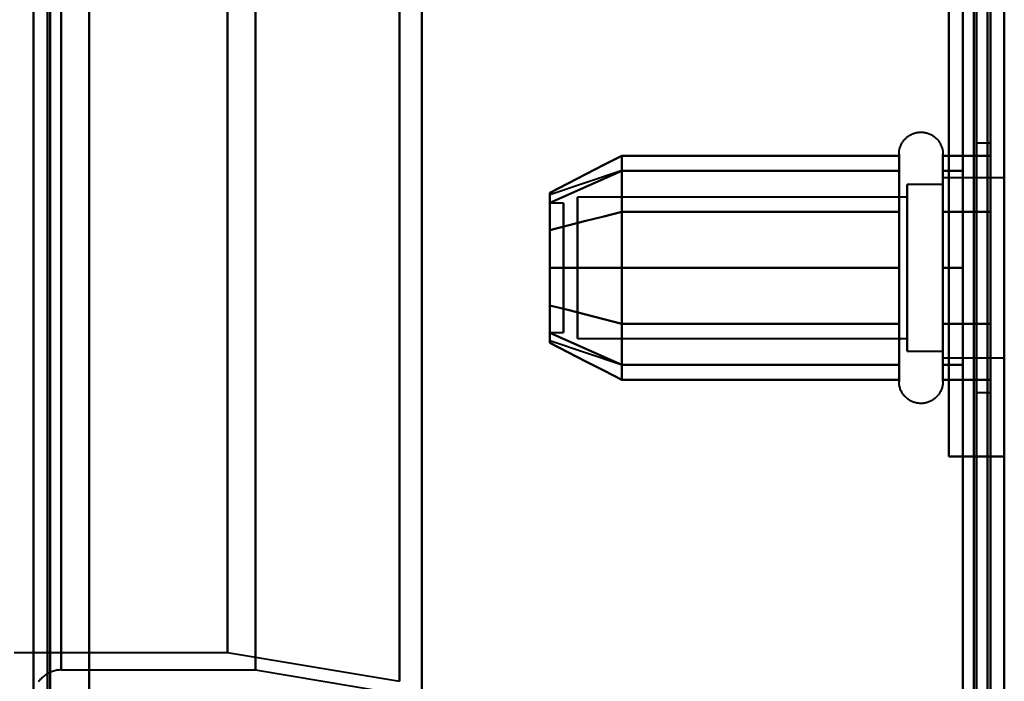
# Model space of a CAD drawing. Header units: millimetres. Extents: x -1352 to 2139, y -120 to 1010.
# Tile 46 of 77: x 498 to 533, y 198 to 222. Entities that reach past the tile are written whole.
import ezdxf

# ---------------------------------------------------------------- set-up
doc = ezdxf.new("R2010")
doc.units = ezdxf.units.MM
doc.layers.add('A-GENM', color=13, linetype='Continuous', lineweight=40)
doc.layers.add('G-IMPT', color=8, linetype='Continuous', lineweight=40)

# ---------------------------------------------------------------- blocks, each defined once
blk = doc.blocks.new('NEXA 700 CALQUES_dwg-751640-Avant')
at = {"layer": 'G-IMPT'}
for p, q in [((498.03, 902.272), (498.03, 129.472)), ((498.03, 197.372), (498.03, 449.372)), ((499.03, 448.372), (499.03, 198.372)), ((498.03, 197.372), (498.03, 323.372)), ((498.03, 196.872), (498.03, 323.372)), ((498.03, 323.372), (498.03, 197.372)), ((498.03, 323.372), (498.03, 188.372)), ((498.03, 188.372), (498.03, 323.372)), ((498.03, 323.372), (498.03, 196.872)), ((498.53, 196.872), (498.53, 323.372)), ((498.53, 323.372), (498.53, 196.872)), ((499.03, 198.372), (499.03, 323.372)), ((499.03, 323.372), (499.03, 198.372)), ((505.02, 323.372), (505.02, 198.998)), ((505.02, 198.998), (505.02, 323.372)), ((506.03, 198.372), (506.03, 323.372)), ((506.03, 323.372), (506.03, 198.372)), ((511.228, 323.372), (511.228, 197.964)), ((511.228, 197.964), (511.228, 323.372)), ((512.03, 197.372), (512.03, 323.372)), ((512.03, 323.372), (512.03, 197.372)), ((532.53, 323.372), (532.53, 196.872)), ((532.53, 196.872), (532.53, 323.372)), ((532.53, 217.372), (532.03, 217.372)), ((532.03, 217.372), (532.03, 212.872)), ((532.03, 212.872), (532.03, 217.372)), ((532.53, 217.372), (532.53, 208.372)), ((532.53, 217.372), (532.53, 208.372)), ((532.53, 212.872), (532.53, 217.372)), ((532.53, 212.872), (532.53, 217.372)), ((529.235, 210.822), (529.235, 216.972)), ((529.235, 209.322), (529.235, 216.972)), ((530.816, 216.972), (530.816, 210.822)), ((530.816, 216.972), (530.816, 209.322)), ((519.22, 216.367), (516.641, 215.508)), ((529.235, 210.822), (529.235, 216.423)), ((530.816, 216.423), (530.816, 210.822)), ((530.816, 215.872), (529.53, 215.872)), ((530.816, 215.872), (529.53, 215.872)), ((529.53, 215.872), (529.53, 214.372)), ((529.53, 210.274), (529.53, 215.872)), ((529.53, 211.372), (529.53, 215.872)), ((529.53, 215.872), (529.53, 210.274)), ((533.03, 216.122), (530.816, 216.122)), ((533.03, 216.122), (530.816, 216.122)), ((530.816, 216.122), (530.816, 210.058)), ((530.816, 211.247), (530.816, 216.122)), ((530.816, 210.058), (530.816, 216.122)), ((530.816, 216.122), (530.816, 211.247)), ((530.816, 215.872), (530.816, 211.372)), ((530.816, 211.372), (530.816, 215.872)), ((530.816, 210.274), (530.816, 215.872)), ((530.816, 215.872), (530.816, 210.274)), ((530.816, 215.687), (530.816, 211.247)), ((530.816, 209.622), (530.816, 215.687)), ((517.141, 215.202), (516.641, 215.202)), ((517.141, 215.202), (516.641, 215.202)), ((516.641, 215.202), (516.641, 210.748)), ((516.641, 210.748), (516.641, 215.202)), ((516.641, 215.202), (516.641, 211.914)), ((516.641, 211.914), (516.641, 215.202)), ((517.141, 215.202), (517.141, 210.748)), ((517.141, 210.748), (517.141, 215.202)), ((517.141, 215.202), (517.141, 211.914)), ((517.141, 211.914), (517.141, 215.202)), ((529.53, 215.421), (517.641, 215.421)), ((529.53, 215.421), (517.641, 215.421)), ((517.641, 215.421), (517.641, 210.665)), ((517.641, 210.665), (517.641, 215.421)), ((517.641, 211.598), (517.641, 215.421)), ((517.641, 215.421), (517.641, 211.598)), ((529.53, 215.47), (529.53, 211.372)), ((529.53, 209.872), (529.53, 215.47)), ((529.53, 215.47), (529.53, 211.372)), ((529.53, 215.421), (529.53, 210.665)), ((529.53, 210.665), (529.53, 215.421)), ((529.53, 211.598), (529.53, 215.421)), ((529.53, 215.421), (529.53, 211.598)), ((530.816, 209.872), (530.816, 215.47)), ((530.816, 215.47), (530.816, 209.872)), ((516.641, 214.996), (516.641, 210.542)), ((516.641, 210.542), (516.641, 214.996)), ((517.141, 214.996), (517.141, 210.542)), ((517.141, 210.542), (517.141, 214.996)), ((517.641, 215.079), (517.641, 210.324)), ((517.641, 210.324), (517.641, 215.079)), ((529.235, 209.322), (529.235, 214.922)), ((529.53, 215.079), (529.53, 210.324)), ((529.53, 210.324), (529.53, 215.079)), ((530.816, 214.922), (530.816, 209.322)), ((530.816, 209.622), (530.816, 214.497)), ((530.816, 214.497), (530.816, 210.058)), ((517.641, 210.324), (517.641, 214.146)), ((517.641, 214.146), (517.641, 210.324)), ((529.53, 214.372), (529.53, 209.872)), ((529.53, 209.872), (529.53, 214.372)), ((529.53, 210.324), (529.53, 214.146)), ((529.53, 214.146), (529.53, 210.324)), ((530.816, 214.372), (530.816, 209.872)), ((530.816, 209.872), (530.816, 214.372)), ((516.641, 213.831), (516.641, 210.542)), ((516.641, 210.542), (516.641, 213.831)), ((517.141, 213.831), (517.141, 210.542)), ((517.141, 210.542), (517.141, 213.831)), ((532.03, 212.872), (532.03, 208.372)), ((532.03, 208.372), (532.03, 212.872)), ((532.53, 208.372), (532.53, 212.872)), ((529.53, 211.372), (529.53, 209.872)), ((530.816, 211.247), (530.816, 209.622)), ((530.816, 211.247), (530.816, 209.622)), ((516.641, 210.542), (517.141, 210.542)), ((516.641, 210.542), (517.141, 210.542)), ((529.235, 208.772), (529.235, 210.822)), ((529.235, 208.772), (529.235, 210.822)), ((530.816, 210.822), (530.816, 208.772)), ((530.816, 210.822), (530.816, 208.772)), ((519.22, 209.377), (516.641, 210.237)), ((517.641, 210.324), (529.53, 210.324)), ((517.641, 210.324), (529.53, 210.324)), ((529.53, 209.872), (530.816, 209.872)), ((529.53, 209.872), (530.816, 209.872)), ((530.816, 209.622), (533.03, 209.622)), ((530.816, 209.622), (533.03, 209.622)), ((532.03, 208.372), (532.53, 208.372)), ((533.03, 206.072), (532.43, 206.072)), ((532.43, 206.072), (533.03, 206.072)), ((497.33, 198.998), (505.02, 198.998)), ((505.02, 198.998), (511.228, 197.964)), ((499.03, 198.372), (506.03, 198.372)), ((506.03, 198.372), (512.03, 197.372))]:
    blk.add_line(p, q, dxfattribs=at)
at = {"layer": 'G-IMPT', "flags": 128}
for points in [[(532.43, 937.772), (532.43, 735.572), (532.43, 533.372), (532.43, 331.172), (532.43, 128.972)], [(532.43, 128.972), (532.43, 331.172), (532.43, 533.372), (532.43, 735.572), (532.43, 937.772)], [(532.43, 937.772), (532.43, 735.572), (532.43, 533.372), (532.43, 331.172), (532.43, 128.972)], [(532.53, 128.972), (532.53, 331.172), (532.53, 533.372), (532.53, 735.572), (532.53, 937.772)], [(533.03, 128.972), (533.03, 331.172), (533.03, 533.372), (533.03, 735.572), (533.03, 937.772)], [(531.93, 129.472), (531.93, 331.422), (531.93, 533.372), (531.93, 735.322), (531.93, 937.272)], [(531.93, 937.272), (531.93, 735.322), (531.93, 533.372), (531.93, 331.422), (531.93, 129.472)], [(531.93, 129.472), (531.93, 331.422), (531.93, 533.372), (531.93, 735.322), (531.93, 937.272)], [(532.03, 937.272), (532.03, 735.322), (532.03, 533.372), (532.03, 331.422), (532.03, 129.472)], [(532.03, 129.472), (532.03, 331.422), (532.03, 533.372), (532.03, 735.322), (532.03, 937.272)], [(532.03, 937.272), (532.03, 735.322), (532.03, 533.372), (532.03, 331.422), (532.03, 129.472)], [(532.53, 937.272), (532.53, 735.322), (532.53, 533.372), (532.53, 331.422), (532.53, 129.472)], [(532.53, 129.472), (532.53, 331.422), (532.53, 533.372), (532.53, 735.322), (532.53, 937.272)], [(532.53, 937.272), (532.53, 735.322), (532.53, 533.372), (532.53, 331.422), (532.53, 129.472)], [(532.53, 129.472), (532.53, 331.422), (532.53, 533.372), (532.53, 735.322), (532.53, 937.272)], [(532.53, 937.272), (532.53, 735.322), (532.53, 533.372), (532.53, 331.422), (532.53, 129.472)], [(532.53, 129.472), (532.53, 331.422), (532.53, 533.372), (532.53, 735.322), (532.53, 937.272)], [(498.03, 902.772), (498.03, 709.322), (498.03, 515.872), (498.03, 322.422), (498.03, 128.972)], [(498.03, 128.972), (498.03, 322.422), (498.03, 515.872), (498.03, 709.322), (498.03, 902.772)], [(500.03, 128.972), (500.03, 322.422), (500.03, 515.872), (500.03, 709.322), (500.03, 902.772)], [(500.03, 902.772), (500.03, 709.322), (500.03, 515.872), (500.03, 322.422), (500.03, 128.972)], [(500.03, 128.972), (500.03, 322.422), (500.03, 515.872), (500.03, 709.322), (500.03, 902.772)], [(500.03, 902.772), (500.03, 709.322), (500.03, 515.872), (500.03, 322.422), (500.03, 128.972)], [(532.43, 128.972), (532.43, 322.422), (532.43, 515.872), (532.43, 709.322), (532.43, 902.772)], [(532.43, 902.772), (532.43, 709.322), (532.43, 515.872), (532.43, 322.422), (532.43, 128.972)], [(532.43, 128.972), (532.43, 322.422), (532.43, 515.872), (532.43, 709.322), (532.43, 902.772)], [(532.53, 902.772), (532.53, 709.322), (532.53, 515.872), (532.53, 322.422), (532.53, 128.972)], [(533.03, 902.772), (533.03, 709.322), (533.03, 515.872), (533.03, 322.422), (533.03, 128.972)], [(498.03, 902.272), (498.03, 717.047), (498.03, 531.822), (498.03, 346.597), (498.03, 161.372)], [(498.03, 902.272), (498.03, 709.072), (498.03, 515.872), (498.03, 322.672), (498.03, 129.472)], [(498.03, 161.372), (498.03, 346.597), (498.03, 531.822), (498.03, 717.047), (498.03, 902.272)], [(498.03, 129.472), (498.03, 322.672), (498.03, 515.872), (498.03, 709.072), (498.03, 902.272)], [(498.03, 902.272), (498.03, 709.072), (498.03, 515.872), (498.03, 322.672), (498.03, 129.472)], [(498.03, 129.472), (498.03, 322.672), (498.03, 515.872), (498.03, 709.072), (498.03, 902.272)], [(498.53, 129.472), (498.53, 322.672), (498.53, 515.872), (498.53, 709.072), (498.53, 902.272)], [(498.53, 902.272), (498.53, 709.072), (498.53, 515.872), (498.53, 322.672), (498.53, 129.472)], [(498.63, 129.472), (498.63, 322.672), (498.63, 515.872), (498.63, 709.072), (498.63, 902.272)], [(498.63, 902.272), (498.63, 709.072), (498.63, 515.872), (498.63, 322.672), (498.63, 129.472)], [(498.63, 902.272), (498.63, 709.072), (498.63, 515.872), (498.63, 322.672), (498.63, 129.472)], [(498.63, 129.472), (498.63, 322.672), (498.63, 515.872), (498.63, 709.072), (498.63, 902.272)], [(498.63, 129.472), (498.63, 322.672), (498.63, 515.872), (498.63, 709.072), (498.63, 902.272)], [(498.63, 902.272), (498.63, 709.072), (498.63, 515.872), (498.63, 322.672), (498.63, 129.472)], [(500.03, 902.272), (500.03, 709.072), (500.03, 515.872), (500.03, 322.672), (500.03, 129.472)], [(500.03, 129.472), (500.03, 322.672), (500.03, 515.872), (500.03, 709.072), (500.03, 902.272)], [(500.03, 129.472), (500.03, 322.672), (500.03, 515.872), (500.03, 709.072), (500.03, 902.272)], [(500.03, 902.272), (500.03, 709.072), (500.03, 515.872), (500.03, 322.672), (500.03, 129.472)], [(531.53, 129.472), (531.53, 322.672), (531.53, 515.872), (531.53, 709.072), (531.53, 902.272)], [(531.53, 902.272), (531.53, 709.072), (531.53, 515.872), (531.53, 322.672), (531.53, 129.472)], [(531.53, 129.472), (531.53, 322.672), (531.53, 515.872), (531.53, 709.072), (531.53, 902.272)], [(531.53, 902.272), (531.53, 709.072), (531.53, 515.872), (531.53, 322.672), (531.53, 129.472)], [(531.53, 298.872), (531.53, 268.872), (531.53, 238.872), (531.53, 208.872), (531.53, 178.872)], [(531.53, 178.872), (531.53, 208.872), (531.53, 238.872), (531.53, 268.872), (531.53, 298.872)], [(531.53, 298.872), (531.53, 268.872), (531.53, 238.872), (531.53, 208.872), (531.53, 178.872)], [(531.53, 178.872), (531.53, 208.872), (531.53, 238.872), (531.53, 268.872), (531.53, 298.872)], [(532.53, 178.872), (532.53, 208.872), (532.53, 238.872), (532.53, 268.872), (532.53, 298.872)], [(532.53, 298.872), (532.53, 268.872), (532.53, 238.872), (532.53, 208.872), (532.53, 178.872)], [(532.53, 178.872), (532.53, 208.872), (532.53, 238.872), (532.53, 268.872), (532.53, 298.872)], [(532.53, 298.872), (532.53, 268.872), (532.53, 238.872), (532.53, 208.872), (532.53, 178.872)], [(531.03, 271.672), (531.03, 255.272), (531.03, 238.872), (531.03, 222.472), (531.03, 206.072)], [(531.03, 271.672), (531.03, 255.272), (531.03, 238.872), (531.03, 222.472), (531.03, 206.072)], [(531.03, 206.072), (531.03, 222.472), (531.03, 238.872), (531.03, 255.272), (531.03, 271.672)], [(531.03, 206.072), (531.03, 222.472), (531.03, 238.872), (531.03, 255.272), (531.03, 271.672)], [(531.03, 206.072), (531.03, 222.472), (531.03, 238.872), (531.03, 255.272), (531.03, 271.672)], [(531.03, 271.672), (531.03, 255.272), (531.03, 238.872), (531.03, 222.472), (531.03, 206.072)], [(532.53, 271.672), (532.53, 255.272), (532.53, 238.872), (532.53, 222.472), (532.53, 206.072)], [(532.53, 206.072), (532.53, 222.472), (532.53, 238.872), (532.53, 255.272), (532.53, 271.672)], [(529.235, 216.972), (529.235, 217.004), (529.237, 217.035), (529.24, 217.067), (529.245, 217.098), (529.25, 217.129), (529.257, 217.16), (529.265, 217.191), (529.275, 217.221), (529.285, 217.251), (529.297, 217.28), (529.31, 217.309), (529.324, 217.337), (529.339, 217.365), (529.355, 217.392), (529.373, 217.419), (529.391, 217.444), (529.41, 217.469), (529.431, 217.493), (529.452, 217.517), (529.474, 217.539), (529.498, 217.561), (529.521, 217.582), (529.546, 217.601), (529.572, 217.62), (529.598, 217.637), (529.625, 217.654), (529.653, 217.669), (529.681, 217.684), (529.709, 217.697), (529.739, 217.709), (529.768, 217.72), (529.798, 217.73), (529.829, 217.738), (529.86, 217.745), (529.891, 217.751), (529.922, 217.756), (529.953, 217.759), (529.985, 217.762), (530.017, 217.763), (530.048, 217.762), (530.08, 217.761), (530.111, 217.758), (530.143, 217.754), (530.174, 217.749), (530.205, 217.742), (530.235, 217.734), (530.266, 217.725), (530.296, 217.715), (530.325, 217.704), (530.354, 217.691), (530.382, 217.677), (530.41, 217.662), (530.438, 217.646), (530.464, 217.629), (530.49, 217.611), (530.515, 217.592), (530.54, 217.572), (530.563, 217.551), (530.586, 217.529), (530.608, 217.506), (530.629, 217.482), (530.649, 217.458), (530.668, 217.433), (530.686, 217.407), (530.702, 217.38), (530.718, 217.352), (530.733, 217.324), (530.746, 217.296), (530.759, 217.267), (530.77, 217.237), (530.78, 217.207), (530.789, 217.177), (530.796, 217.146), (530.803, 217.115), (530.808, 217.084), (530.811, 217.052), (530.814, 217.021), (530.815, 216.989), (530.816, 216.972)], [(529.235, 216.972), (529.235, 217.004), (529.237, 217.035), (529.24, 217.067), (529.245, 217.098), (529.25, 217.129), (529.257, 217.16), (529.265, 217.191), (529.275, 217.221), (529.285, 217.251), (529.297, 217.28), (529.31, 217.309), (529.324, 217.337), (529.339, 217.365), (529.355, 217.392), (529.373, 217.419), (529.391, 217.444), (529.41, 217.469), (529.431, 217.493), (529.452, 217.517), (529.474, 217.539), (529.498, 217.561), (529.521, 217.582), (529.546, 217.601), (529.572, 217.62), (529.598, 217.637), (529.625, 217.654), (529.653, 217.669), (529.681, 217.684), (529.709, 217.697), (529.739, 217.709), (529.768, 217.72), (529.798, 217.73), (529.829, 217.738), (529.86, 217.745), (529.891, 217.751), (529.922, 217.756), (529.953, 217.759), (529.985, 217.762), (530.017, 217.763), (530.048, 217.762), (530.08, 217.761), (530.111, 217.758), (530.143, 217.754), (530.174, 217.749), (530.205, 217.742), (530.235, 217.734), (530.266, 217.725), (530.296, 217.715), (530.325, 217.704), (530.354, 217.691), (530.382, 217.677), (530.41, 217.662), (530.438, 217.646), (530.464, 217.629), (530.49, 217.611), (530.515, 217.592), (530.54, 217.572), (530.563, 217.551), (530.586, 217.529), (530.608, 217.506), (530.629, 217.482), (530.649, 217.458), (530.668, 217.433), (530.686, 217.407), (530.702, 217.38), (530.718, 217.352), (530.733, 217.324), (530.746, 217.296), (530.759, 217.267), (530.77, 217.237), (530.78, 217.207), (530.789, 217.177), (530.796, 217.146), (530.803, 217.115), (530.808, 217.084), (530.811, 217.052), (530.814, 217.021), (530.815, 216.989), (530.816, 216.972)], [(519.235, 216.914), (518.586, 216.581), (517.938, 216.248), (517.29, 215.914), (516.641, 215.581)], [(516.641, 215.581), (517.29, 215.914), (517.938, 216.248), (518.586, 216.581), (519.235, 216.914)], [(519.235, 214.893), (519.235, 215.398), (519.235, 215.903), (519.235, 216.409), (519.235, 216.914)], [(519.235, 216.914), (519.235, 216.409), (519.235, 215.903), (519.235, 215.398), (519.235, 214.893)], [(519.235, 216.914), (519.235, 216.409), (519.235, 215.903), (519.235, 215.398), (519.235, 214.893)], [(529.235, 216.914), (526.735, 216.914), (524.235, 216.914), (521.735, 216.914), (519.235, 216.914)], [(519.235, 214.893), (519.235, 215.398), (519.235, 215.903), (519.235, 216.409), (519.235, 216.914)], [(519.235, 216.914), (521.735, 216.914), (524.235, 216.914), (526.735, 216.914), (529.235, 216.914)], [(529.235, 216.972), (529.235, 216.969), (529.235, 216.959), (529.235, 216.943), (529.235, 216.92), (529.235, 216.891), (529.235, 216.855), (529.235, 216.813), (529.235, 216.764), (529.235, 216.709), (529.235, 216.649), (529.235, 216.582), (529.235, 216.509), (529.235, 216.43), (529.235, 216.346), (529.235, 216.256), (529.235, 216.161), (529.235, 216.06), (529.235, 215.955), (529.235, 215.844), (529.235, 215.729), (529.235, 215.609), (529.235, 215.485), (529.235, 215.356), (529.235, 215.224), (529.235, 215.088), (529.235, 214.948), (529.235, 214.922)], [(529.235, 210.822), (529.235, 210.966), (529.235, 211.113), (529.235, 211.262), (529.235, 211.414), (529.235, 211.569), (529.235, 211.725), (529.235, 211.883), (529.235, 212.043), (529.235, 212.205), (529.235, 212.367), (529.235, 212.53), (529.235, 212.694), (529.235, 212.858), (529.235, 213.022), (529.235, 213.185), (529.235, 213.348), (529.235, 213.511), (529.235, 213.672), (529.235, 213.833), (529.235, 213.991), (529.235, 214.148), (529.235, 214.303), (529.235, 214.455), (529.235, 214.605), (529.235, 214.752), (529.235, 214.897), (529.235, 215.038), (529.235, 215.175), (529.235, 215.309), (529.235, 215.439), (529.235, 215.565), (529.235, 215.686), (529.235, 215.803), (529.235, 215.915), (529.235, 216.023), (529.235, 216.125), (529.235, 216.223), (529.235, 216.314), (529.235, 216.401), (529.235, 216.481), (529.235, 216.556), (529.235, 216.625), (529.235, 216.688), (529.235, 216.745), (529.235, 216.796), (529.235, 216.84), (529.235, 216.878), (529.235, 216.91), (529.235, 216.935), (529.235, 216.954), (529.235, 216.966), (529.235, 216.972)], [(529.235, 216.972), (529.235, 216.969), (529.235, 216.959), (529.235, 216.943), (529.235, 216.92), (529.235, 216.891), (529.235, 216.855), (529.235, 216.813), (529.235, 216.764), (529.235, 216.709), (529.235, 216.649), (529.235, 216.582), (529.235, 216.509), (529.235, 216.43), (529.235, 216.346), (529.235, 216.256), (529.235, 216.161), (529.235, 216.06), (529.235, 215.955), (529.235, 215.844), (529.235, 215.729), (529.235, 215.609), (529.235, 215.485), (529.235, 215.356), (529.235, 215.224), (529.235, 215.088), (529.235, 214.948), (529.235, 214.805), (529.235, 214.659), (529.235, 214.51), (529.235, 214.358), (529.235, 214.204), (529.235, 214.048), (529.235, 213.89), (529.235, 213.73), (529.235, 213.569), (529.235, 213.407), (529.235, 213.244), (529.235, 213.08), (529.235, 212.917), (529.235, 212.753), (529.235, 212.589), (529.235, 212.425), (529.235, 212.263), (529.235, 212.101), (529.235, 211.941), (529.235, 211.782), (529.235, 211.625), (529.235, 211.469), (529.235, 211.317), (529.235, 211.166), (529.235, 211.018), (529.235, 210.874), (529.235, 210.732), (529.235, 210.594), (529.235, 210.459), (529.235, 210.329), (529.235, 210.202), (529.235, 210.08), (529.235, 209.962), (529.235, 209.849), (529.235, 209.741), (529.235, 209.637), (529.235, 209.539), (529.235, 209.446), (529.235, 209.359), (529.235, 209.322)], [(529.235, 216.423), (529.235, 216.502), (529.235, 216.575), (529.235, 216.643), (529.235, 216.704), (529.235, 216.76), (529.235, 216.809), (529.235, 216.851), (529.235, 216.888), (529.235, 216.918), (529.235, 216.941), (529.235, 216.958), (529.235, 216.968), (529.235, 216.972)], [(529.235, 214.893), (529.235, 215.398), (529.235, 215.903), (529.235, 216.409), (529.235, 216.914)], [(529.235, 216.914), (529.235, 216.409), (529.235, 215.903), (529.235, 215.398), (529.235, 214.893)], [(530.816, 216.972), (530.816, 216.969), (530.816, 216.959), (530.816, 216.943), (530.816, 216.92), (530.816, 216.891), (530.816, 216.855), (530.816, 216.813), (530.816, 216.764), (530.816, 216.709), (530.816, 216.649), (530.816, 216.582), (530.816, 216.509), (530.816, 216.43), (530.816, 216.346), (530.816, 216.256), (530.816, 216.161), (530.816, 216.06), (530.816, 215.955), (530.816, 215.844), (530.816, 215.729), (530.816, 215.609), (530.816, 215.485), (530.816, 215.356), (530.816, 215.224), (530.816, 215.088), (530.816, 214.948), (530.816, 214.805), (530.816, 214.659), (530.816, 214.51), (530.816, 214.358), (530.816, 214.204), (530.816, 214.048), (530.816, 213.89), (530.816, 213.73), (530.816, 213.569), (530.816, 213.407), (530.816, 213.244), (530.816, 213.08), (530.816, 212.917), (530.816, 212.753), (530.816, 212.589), (530.816, 212.425), (530.816, 212.263), (530.816, 212.101), (530.816, 211.941), (530.816, 211.782), (530.816, 211.625), (530.816, 211.469), (530.816, 211.317), (530.816, 211.166), (530.816, 211.018), (530.816, 210.874), (530.816, 210.822)], [(530.816, 214.922), (530.816, 215.063), (530.816, 215.2), (530.816, 215.333), (530.816, 215.462), (530.816, 215.587), (530.816, 215.708), (530.816, 215.824), (530.816, 215.935), (530.816, 216.042), (530.816, 216.143), (530.816, 216.239), (530.816, 216.33), (530.816, 216.416), (530.816, 216.495), (530.816, 216.569), (530.816, 216.637), (530.816, 216.699), (530.816, 216.755), (530.816, 216.804), (530.816, 216.848), (530.816, 216.885), (530.816, 216.915), (530.816, 216.939), (530.816, 216.957), (530.816, 216.968), (530.816, 216.972)], [(530.816, 216.972), (530.816, 216.969), (530.816, 216.959), (530.816, 216.943), (530.816, 216.92), (530.816, 216.891), (530.816, 216.855), (530.816, 216.813), (530.816, 216.764), (530.816, 216.709), (530.816, 216.649), (530.816, 216.582), (530.816, 216.509), (530.816, 216.43), (530.816, 216.423)], [(530.816, 209.322), (530.816, 209.406), (530.816, 209.497), (530.816, 209.593), (530.816, 209.694), (530.816, 209.8), (530.816, 209.911), (530.816, 210.026), (530.816, 210.147), (530.816, 210.271), (530.816, 210.4), (530.816, 210.533), (530.816, 210.669), (530.816, 210.81), (530.816, 210.953), (530.816, 211.099), (530.816, 211.249), (530.816, 211.4), (530.816, 211.555), (530.816, 211.711), (530.816, 211.869), (530.816, 212.029), (530.816, 212.19), (530.816, 212.352), (530.816, 212.515), (530.816, 212.679), (530.816, 212.843), (530.816, 213.007), (530.816, 213.171), (530.816, 213.334), (530.816, 213.496), (530.816, 213.658), (530.816, 213.818), (530.816, 213.977), (530.816, 214.134), (530.816, 214.289), (530.816, 214.442), (530.816, 214.592), (530.816, 214.739), (530.816, 214.884), (530.816, 215.025), (530.816, 215.163), (530.816, 215.297), (530.816, 215.427), (530.816, 215.554), (530.816, 215.675), (530.816, 215.793), (530.816, 215.906), (530.816, 216.013), (530.816, 216.116), (530.816, 216.214), (530.816, 216.306), (530.816, 216.393), (530.816, 216.474), (530.816, 216.55), (530.816, 216.619), (530.816, 216.683), (530.816, 216.74), (530.816, 216.792), (530.816, 216.837), (530.816, 216.875), (530.816, 216.908), (530.816, 216.933), (530.816, 216.953), (530.816, 216.965), (530.816, 216.972), (530.816, 216.972)], [(530.816, 214.893), (530.816, 215.398), (530.816, 215.903), (530.816, 216.409), (530.816, 216.914)], [(530.816, 216.914), (531.244, 216.914), (531.673, 216.914), (532.102, 216.914), (532.53, 216.914)], [(532.53, 216.914), (532.102, 216.914), (531.673, 216.914), (531.244, 216.914), (530.816, 216.914)], [(530.816, 216.914), (530.816, 216.409), (530.816, 215.903), (530.816, 215.398), (530.816, 214.893)], [(532.53, 216.914), (532.53, 216.409), (532.53, 215.903), (532.53, 215.398), (532.53, 214.893)], [(532.53, 214.893), (532.53, 215.398), (532.53, 215.903), (532.53, 216.409), (532.53, 216.914)], [(532.53, 216.914), (532.53, 216.409), (532.53, 215.903), (532.53, 215.398), (532.53, 214.893)], [(532.53, 214.893), (532.53, 215.398), (532.53, 215.903), (532.53, 216.409), (532.53, 216.914)], [(516.641, 215.218), (517.29, 215.507), (517.938, 215.795), (518.586, 216.084), (519.235, 216.372)], [(519.235, 216.372), (518.586, 216.084), (517.938, 215.795), (517.29, 215.507), (516.641, 215.218)], [(516.641, 215.218), (517.29, 215.507), (517.938, 215.795), (518.586, 216.084), (519.235, 216.372)], [(519.235, 216.372), (518.586, 216.084), (517.938, 215.795), (517.29, 215.507), (516.641, 215.218)], [(519.235, 216.372), (519.235, 215.497), (519.235, 214.622), (519.235, 213.747), (519.235, 212.872)], [(519.235, 212.872), (519.235, 213.747), (519.235, 214.622), (519.235, 215.497), (519.235, 216.372)], [(519.235, 216.372), (521.735, 216.372), (524.235, 216.372), (526.735, 216.372), (529.235, 216.372)], [(529.235, 216.372), (526.735, 216.372), (524.235, 216.372), (521.735, 216.372), (519.235, 216.372)], [(519.235, 212.872), (519.235, 213.747), (519.235, 214.622), (519.235, 215.497), (519.235, 216.372)], [(519.235, 216.372), (521.735, 216.372), (524.235, 216.372), (526.735, 216.372), (529.235, 216.372)], [(519.235, 216.372), (519.235, 215.497), (519.235, 214.622), (519.235, 213.747), (519.235, 212.872)], [(529.235, 216.372), (526.735, 216.372), (524.235, 216.372), (521.735, 216.372), (519.235, 216.372)], [(529.235, 208.772), (529.235, 208.776), (529.235, 208.785), (529.235, 208.802), (529.235, 208.825), (529.235, 208.854), (529.235, 208.89), (529.235, 208.932), (529.235, 208.98), (529.235, 209.035), (529.235, 209.096), (529.235, 209.163), (529.235, 209.236), (529.235, 209.314), (529.235, 209.399), (529.235, 209.488), (529.235, 209.584), (529.235, 209.684), (529.235, 209.79), (529.235, 209.9), (529.235, 210.016), (529.235, 210.136), (529.235, 210.26), (529.235, 210.388), (529.235, 210.521), (529.235, 210.657), (529.235, 210.797), (529.235, 210.94), (529.235, 211.086), (529.235, 211.235), (529.235, 211.387), (529.235, 211.541), (529.235, 211.697), (529.235, 211.855), (529.235, 212.014), (529.235, 212.175), (529.235, 212.338), (529.235, 212.501), (529.235, 212.664), (529.235, 212.828), (529.235, 212.992), (529.235, 213.156), (529.235, 213.319), (529.235, 213.482), (529.235, 213.643), (529.235, 213.804), (529.235, 213.963), (529.235, 214.12), (529.235, 214.275), (529.235, 214.428), (529.235, 214.579), (529.235, 214.726), (529.235, 214.871), (529.235, 215.013), (529.235, 215.151), (529.235, 215.285), (529.235, 215.416), (529.235, 215.542), (529.235, 215.665), (529.235, 215.782), (529.235, 215.896), (529.235, 216.004), (529.235, 216.107), (529.235, 216.205), (529.235, 216.298), (529.235, 216.386), (529.235, 216.423)], [(529.235, 216.372), (529.235, 215.497), (529.235, 214.622), (529.235, 213.747), (529.235, 212.872)], [(529.235, 212.872), (529.235, 213.747), (529.235, 214.622), (529.235, 215.497), (529.235, 216.372)], [(530.816, 216.423), (530.816, 216.338), (530.816, 216.248), (530.816, 216.152), (530.816, 216.051), (530.816, 215.945), (530.816, 215.834), (530.816, 215.718), (530.816, 215.598), (530.816, 215.473), (530.816, 215.344), (530.816, 215.212), (530.816, 215.075), (530.816, 214.935), (530.816, 214.792), (530.816, 214.645), (530.816, 214.496), (530.816, 214.344), (530.816, 214.19), (530.816, 214.034), (530.816, 213.876), (530.816, 213.716), (530.816, 213.555), (530.816, 213.392), (530.816, 213.229), (530.816, 213.066), (530.816, 212.902), (530.816, 212.738), (530.816, 212.574), (530.816, 212.411), (530.816, 212.248), (530.816, 212.087), (530.816, 211.926), (530.816, 211.768), (530.816, 211.611), (530.816, 211.456), (530.816, 211.303), (530.816, 211.153), (530.816, 211.005), (530.816, 210.861), (530.816, 210.719), (530.816, 210.582), (530.816, 210.448), (530.816, 210.317), (530.816, 210.191), (530.816, 210.069), (530.816, 209.952), (530.816, 209.839), (530.816, 209.731), (530.816, 209.628), (530.816, 209.531), (530.816, 209.438), (530.816, 209.351), (530.816, 209.27), (530.816, 209.195), (530.816, 209.125), (530.816, 209.062), (530.816, 209.004), (530.816, 208.953), (530.816, 208.908), (530.816, 208.869), (530.816, 208.837), (530.816, 208.811), (530.816, 208.792), (530.816, 208.779), (530.816, 208.773), (530.816, 208.772)], [(531.53, 216.372), (531.352, 216.372), (531.173, 216.372), (530.994, 216.372), (530.816, 216.372)], [(530.816, 216.372), (530.816, 215.497), (530.816, 214.622), (530.816, 213.747), (530.816, 212.872)], [(531.53, 216.372), (531.352, 216.372), (531.173, 216.372), (530.994, 216.372), (530.816, 216.372)], [(530.816, 216.372), (530.994, 216.372), (531.173, 216.372), (531.352, 216.372), (531.53, 216.372)], [(530.816, 212.872), (530.816, 213.747), (530.816, 214.622), (530.816, 215.497), (530.816, 216.372)], [(530.816, 216.372), (530.994, 216.372), (531.173, 216.372), (531.352, 216.372), (531.53, 216.372)], [(531.53, 212.872), (531.53, 213.747), (531.53, 214.622), (531.53, 215.497), (531.53, 216.372)], [(531.53, 216.372), (531.53, 215.497), (531.53, 214.622), (531.53, 213.747), (531.53, 212.872)], [(531.53, 212.872), (531.53, 213.747), (531.53, 214.622), (531.53, 215.497), (531.53, 216.372)], [(531.53, 216.372), (531.53, 215.497), (531.53, 214.622), (531.53, 213.747), (531.53, 212.872)], [(516.641, 214.227), (517.29, 214.393), (517.938, 214.56), (518.586, 214.726), (519.235, 214.893)], [(519.235, 214.893), (518.586, 214.726), (517.938, 214.56), (517.29, 214.393), (516.641, 214.227)], [(516.641, 214.227), (517.29, 214.393), (517.938, 214.56), (518.586, 214.726), (519.235, 214.893)], [(519.235, 214.893), (518.586, 214.726), (517.938, 214.56), (517.29, 214.393), (516.641, 214.227)], [(519.235, 214.893), (519.235, 213.883), (519.235, 212.872), (519.235, 211.862), (519.235, 210.852)], [(519.235, 210.852), (519.235, 211.862), (519.235, 212.872), (519.235, 213.883), (519.235, 214.893)], [(519.235, 210.852), (519.235, 211.862), (519.235, 212.872), (519.235, 213.883), (519.235, 214.893)], [(519.235, 214.893), (521.735, 214.893), (524.235, 214.893), (526.735, 214.893), (529.235, 214.893)], [(519.235, 214.893), (519.235, 213.883), (519.235, 212.872), (519.235, 211.862), (519.235, 210.852)], [(529.235, 214.893), (526.735, 214.893), (524.235, 214.893), (521.735, 214.893), (519.235, 214.893)], [(519.235, 214.893), (521.735, 214.893), (524.235, 214.893), (526.735, 214.893), (529.235, 214.893)], [(529.235, 214.893), (526.735, 214.893), (524.235, 214.893), (521.735, 214.893), (519.235, 214.893)], [(529.235, 214.922), (529.235, 214.779), (529.235, 214.632), (529.235, 214.482), (529.235, 214.33), (529.235, 214.176), (529.235, 214.02), (529.235, 213.861), (529.235, 213.701), (529.235, 213.54), (529.235, 213.378), (529.235, 213.215), (529.235, 213.051), (529.235, 212.887), (529.235, 212.723), (529.235, 212.559), (529.235, 212.396), (529.235, 212.234), (529.235, 212.072), (529.235, 211.912), (529.235, 211.753), (529.235, 211.597), (529.235, 211.442), (529.235, 211.289), (529.235, 211.139), (529.235, 210.992), (529.235, 210.848), (529.235, 210.707), (529.235, 210.569), (529.235, 210.436), (529.235, 210.306), (529.235, 210.18), (529.235, 210.058), (529.235, 209.941), (529.235, 209.829), (529.235, 209.722), (529.235, 209.619), (529.235, 209.522), (529.235, 209.43), (529.235, 209.344), (529.235, 209.263), (529.235, 209.188), (529.235, 209.119), (529.235, 209.056), (529.235, 208.999), (529.235, 208.949), (529.235, 208.904), (529.235, 208.866), (529.235, 208.834), (529.235, 208.809), (529.235, 208.791), (529.235, 208.778), (529.235, 208.773)], [(529.235, 214.893), (529.235, 213.883), (529.235, 212.872), (529.235, 211.862), (529.235, 210.852)], [(529.235, 210.852), (529.235, 211.862), (529.235, 212.872), (529.235, 213.883), (529.235, 214.893)], [(530.816, 208.772), (530.816, 208.776), (530.816, 208.785), (530.816, 208.802), (530.816, 208.825), (530.816, 208.854), (530.816, 208.89), (530.816, 208.932), (530.816, 208.98), (530.816, 209.035), (530.816, 209.096), (530.816, 209.163), (530.816, 209.236), (530.816, 209.314), (530.816, 209.399), (530.816, 209.488), (530.816, 209.584), (530.816, 209.684), (530.816, 209.79), (530.816, 209.9), (530.816, 210.016), (530.816, 210.136), (530.816, 210.26), (530.816, 210.388), (530.816, 210.521), (530.816, 210.657), (530.816, 210.797), (530.816, 210.94), (530.816, 211.086), (530.816, 211.235), (530.816, 211.387), (530.816, 211.541), (530.816, 211.697), (530.816, 211.855), (530.816, 212.014), (530.816, 212.175), (530.816, 212.338), (530.816, 212.501), (530.816, 212.664), (530.816, 212.828), (530.816, 212.992), (530.816, 213.156), (530.816, 213.319), (530.816, 213.482), (530.816, 213.643), (530.816, 213.804), (530.816, 213.963), (530.816, 214.12), (530.816, 214.275), (530.816, 214.428), (530.816, 214.579), (530.816, 214.726), (530.816, 214.871), (530.816, 214.922)], [(532.53, 214.893), (532.102, 214.893), (531.673, 214.893), (531.244, 214.893), (530.816, 214.893)], [(530.816, 210.852), (530.816, 211.862), (530.816, 212.872), (530.816, 213.883), (530.816, 214.893)], [(530.816, 214.893), (531.244, 214.893), (531.673, 214.893), (532.102, 214.893), (532.53, 214.893)], [(532.53, 214.893), (532.102, 214.893), (531.673, 214.893), (531.244, 214.893), (530.816, 214.893)], [(530.816, 214.893), (530.816, 213.883), (530.816, 212.872), (530.816, 211.862), (530.816, 210.852)], [(530.816, 214.893), (531.244, 214.893), (531.673, 214.893), (532.102, 214.893), (532.53, 214.893)], [(532.53, 214.893), (532.53, 213.883), (532.53, 212.872), (532.53, 211.862), (532.53, 210.852)], [(532.53, 210.852), (532.53, 211.862), (532.53, 212.872), (532.53, 213.883), (532.53, 214.893)], [(532.53, 214.893), (532.53, 213.883), (532.53, 212.872), (532.53, 211.862), (532.53, 210.852)], [(532.53, 210.852), (532.53, 211.862), (532.53, 212.872), (532.53, 213.883), (532.53, 214.893)], [(519.235, 212.872), (518.586, 212.872), (517.938, 212.872), (517.29, 212.872), (516.641, 212.872)], [(516.641, 212.872), (517.29, 212.872), (517.938, 212.872), (518.586, 212.872), (519.235, 212.872)], [(519.235, 212.872), (518.586, 212.872), (517.938, 212.872), (517.29, 212.872), (516.641, 212.872)], [(516.641, 212.872), (517.29, 212.872), (517.938, 212.872), (518.586, 212.872), (519.235, 212.872)], [(519.235, 212.872), (519.235, 211.997), (519.235, 211.122), (519.235, 210.247), (519.235, 209.372)], [(519.235, 209.372), (519.235, 210.247), (519.235, 211.122), (519.235, 211.997), (519.235, 212.872)], [(529.235, 212.872), (526.735, 212.872), (524.235, 212.872), (521.735, 212.872), (519.235, 212.872)], [(519.235, 209.372), (519.235, 210.247), (519.235, 211.122), (519.235, 211.997), (519.235, 212.872)], [(519.235, 212.872), (521.735, 212.872), (524.235, 212.872), (526.735, 212.872), (529.235, 212.872)], [(519.235, 212.872), (519.235, 211.997), (519.235, 211.122), (519.235, 210.247), (519.235, 209.372)], [(529.235, 212.872), (526.735, 212.872), (524.235, 212.872), (521.735, 212.872), (519.235, 212.872)], [(519.235, 212.872), (521.735, 212.872), (524.235, 212.872), (526.735, 212.872), (529.235, 212.872)], [(529.235, 212.872), (529.235, 211.997), (529.235, 211.122), (529.235, 210.247), (529.235, 209.372)], [(529.235, 209.372), (529.235, 210.247), (529.235, 211.122), (529.235, 211.997), (529.235, 212.872)], [(530.816, 212.872), (530.994, 212.872), (531.173, 212.872), (531.352, 212.872), (531.53, 212.872)], [(531.53, 212.872), (531.352, 212.872), (531.173, 212.872), (530.994, 212.872), (530.816, 212.872)], [(530.816, 209.372), (530.816, 210.247), (530.816, 211.122), (530.816, 211.997), (530.816, 212.872)], [(530.816, 212.872), (530.994, 212.872), (531.173, 212.872), (531.352, 212.872), (531.53, 212.872)], [(531.53, 212.872), (531.352, 212.872), (531.173, 212.872), (530.994, 212.872), (530.816, 212.872)], [(530.816, 212.872), (530.816, 211.997), (530.816, 211.122), (530.816, 210.247), (530.816, 209.372)], [(531.53, 212.872), (531.53, 211.997), (531.53, 211.122), (531.53, 210.247), (531.53, 209.372)], [(531.53, 209.372), (531.53, 210.247), (531.53, 211.122), (531.53, 211.997), (531.53, 212.872)], [(531.53, 212.872), (531.53, 211.997), (531.53, 211.122), (531.53, 210.247), (531.53, 209.372)], [(531.53, 209.372), (531.53, 210.247), (531.53, 211.122), (531.53, 211.997), (531.53, 212.872)], [(519.235, 210.852), (518.586, 211.018), (517.938, 211.185), (517.29, 211.351), (516.641, 211.518)], [(516.641, 211.518), (517.29, 211.351), (517.938, 211.185), (518.586, 211.018), (519.235, 210.852)], [(519.235, 210.852), (518.586, 211.018), (517.938, 211.185), (517.29, 211.351), (516.641, 211.518)], [(516.641, 211.518), (517.29, 211.351), (517.938, 211.185), (518.586, 211.018), (519.235, 210.852)], [(519.235, 209.372), (518.586, 209.661), (517.938, 209.949), (517.29, 210.238), (516.641, 210.526)], [(516.641, 210.526), (517.29, 210.238), (517.938, 209.949), (518.586, 209.661), (519.235, 209.372)], [(519.235, 209.372), (518.586, 209.661), (517.938, 209.949), (517.29, 210.238), (516.641, 210.526)], [(516.641, 210.526), (517.29, 210.238), (517.938, 209.949), (518.586, 209.661), (519.235, 209.372)], [(519.235, 210.852), (519.235, 210.346), (519.235, 209.841), (519.235, 209.336), (519.235, 208.831)], [(519.235, 208.831), (519.235, 209.336), (519.235, 209.841), (519.235, 210.346), (519.235, 210.852)], [(529.235, 210.852), (526.735, 210.852), (524.235, 210.852), (521.735, 210.852), (519.235, 210.852)], [(519.235, 208.831), (519.235, 209.336), (519.235, 209.841), (519.235, 210.346), (519.235, 210.852)], [(519.235, 210.852), (521.735, 210.852), (524.235, 210.852), (526.735, 210.852), (529.235, 210.852)], [(519.235, 210.852), (519.235, 210.346), (519.235, 209.841), (519.235, 209.336), (519.235, 208.831)], [(529.235, 210.852), (526.735, 210.852), (524.235, 210.852), (521.735, 210.852), (519.235, 210.852)], [(519.235, 210.852), (521.735, 210.852), (524.235, 210.852), (526.735, 210.852), (529.235, 210.852)], [(529.235, 210.852), (529.235, 210.346), (529.235, 209.841), (529.235, 209.336), (529.235, 208.831)], [(529.235, 208.831), (529.235, 209.336), (529.235, 209.841), (529.235, 210.346), (529.235, 210.852)], [(529.235, 208.772), (529.235, 208.776), (529.235, 208.785), (529.235, 208.802), (529.235, 208.825), (529.235, 208.854), (529.235, 208.89), (529.235, 208.932), (529.235, 208.98), (529.235, 209.035), (529.235, 209.096), (529.235, 209.163), (529.235, 209.236), (529.235, 209.314), (529.235, 209.399), (529.235, 209.488), (529.235, 209.584), (529.235, 209.684), (529.235, 209.79), (529.235, 209.9), (529.235, 210.016), (529.235, 210.136), (529.235, 210.26), (529.235, 210.388), (529.235, 210.521), (529.235, 210.657), (529.235, 210.797), (529.235, 210.822)], [(532.53, 210.852), (532.102, 210.852), (531.673, 210.852), (531.244, 210.852), (530.816, 210.852)], [(530.816, 208.831), (530.816, 209.336), (530.816, 209.841), (530.816, 210.346), (530.816, 210.852)], [(530.816, 210.852), (531.244, 210.852), (531.673, 210.852), (532.102, 210.852), (532.53, 210.852)], [(532.53, 210.852), (532.102, 210.852), (531.673, 210.852), (531.244, 210.852), (530.816, 210.852)], [(530.816, 210.852), (530.816, 210.346), (530.816, 209.841), (530.816, 209.336), (530.816, 208.831)], [(530.816, 210.852), (531.244, 210.852), (531.673, 210.852), (532.102, 210.852), (532.53, 210.852)], [(530.816, 210.822), (530.816, 210.682), (530.816, 210.545), (530.816, 210.412), (530.816, 210.283), (530.816, 210.158), (530.816, 210.037), (530.816, 209.921), (530.816, 209.809), (530.816, 209.703), (530.816, 209.601), (530.816, 209.505), (530.816, 209.414), (530.816, 209.329), (530.816, 209.249), (530.816, 209.175), (530.816, 209.108), (530.816, 209.046), (530.816, 208.99), (530.816, 208.94), (530.816, 208.897), (530.816, 208.86), (530.816, 208.829), (530.816, 208.805), (530.816, 208.788), (530.816, 208.777), (530.816, 208.772)], [(532.53, 210.852), (532.53, 210.346), (532.53, 209.841), (532.53, 209.336), (532.53, 208.831)], [(532.53, 208.831), (532.53, 209.336), (532.53, 209.841), (532.53, 210.346), (532.53, 210.852)], [(532.53, 210.852), (532.53, 210.346), (532.53, 209.841), (532.53, 209.336), (532.53, 208.831)], [(532.53, 208.831), (532.53, 209.336), (532.53, 209.841), (532.53, 210.346), (532.53, 210.852)], [(519.235, 208.831), (518.586, 209.164), (517.938, 209.497), (517.29, 209.83), (516.641, 210.163)], [(516.641, 210.163), (517.29, 209.83), (517.938, 209.497), (518.586, 209.164), (519.235, 208.831)], [(529.235, 209.372), (526.735, 209.372), (524.235, 209.372), (521.735, 209.372), (519.235, 209.372)], [(519.235, 209.372), (521.735, 209.372), (524.235, 209.372), (526.735, 209.372), (529.235, 209.372)], [(529.235, 209.372), (526.735, 209.372), (524.235, 209.372), (521.735, 209.372), (519.235, 209.372)], [(519.235, 209.372), (521.735, 209.372), (524.235, 209.372), (526.735, 209.372), (529.235, 209.372)], [(529.235, 209.322), (529.235, 209.242), (529.235, 209.169), (529.235, 209.102), (529.235, 209.04), (529.235, 208.985), (529.235, 208.936), (529.235, 208.893), (529.235, 208.857), (529.235, 208.827), (529.235, 208.804), (529.235, 208.787), (529.235, 208.776), (529.235, 208.772)], [(531.53, 209.372), (531.352, 209.372), (531.173, 209.372), (530.994, 209.372), (530.816, 209.372)], [(531.53, 209.372), (531.352, 209.372), (531.173, 209.372), (530.994, 209.372), (530.816, 209.372)], [(530.816, 209.372), (530.994, 209.372), (531.173, 209.372), (531.352, 209.372), (531.53, 209.372)], [(530.816, 209.372), (530.994, 209.372), (531.173, 209.372), (531.352, 209.372), (531.53, 209.372)], [(530.816, 208.772), (530.816, 208.776), (530.816, 208.785), (530.816, 208.802), (530.816, 208.825), (530.816, 208.854), (530.816, 208.89), (530.816, 208.932), (530.816, 208.98), (530.816, 209.035), (530.816, 209.096), (530.816, 209.163), (530.816, 209.236), (530.816, 209.314), (530.816, 209.322)], [(529.235, 208.831), (526.735, 208.831), (524.235, 208.831), (521.735, 208.831), (519.235, 208.831)], [(519.235, 208.831), (521.735, 208.831), (524.235, 208.831), (526.735, 208.831), (529.235, 208.831)], [(530.816, 208.772), (530.815, 208.741), (530.813, 208.709), (530.81, 208.678), (530.805, 208.646), (530.8, 208.615), (530.793, 208.584), (530.785, 208.554), (530.775, 208.524), (530.765, 208.494), (530.753, 208.464), (530.74, 208.436), (530.726, 208.407), (530.711, 208.38), (530.695, 208.352), (530.677, 208.326), (530.659, 208.3), (530.64, 208.275), (530.619, 208.251), (530.598, 208.228), (530.576, 208.205), (530.553, 208.184), (530.529, 208.163), (530.504, 208.143), (530.478, 208.125), (530.452, 208.107), (530.425, 208.091), (530.398, 208.075), (530.369, 208.061), (530.341, 208.048), (530.312, 208.036), (530.282, 208.025), (530.252, 208.015), (530.221, 208.007), (530.19, 207.999), (530.159, 207.993), (530.128, 207.989), (530.097, 207.985), (530.065, 207.983), (530.034, 207.982), (530.002, 207.982), (529.97, 207.984), (529.939, 207.987), (529.908, 207.991), (529.876, 207.996), (529.845, 208.003), (529.815, 208.01), (529.785, 208.019), (529.755, 208.03), (529.725, 208.041), (529.696, 208.054), (529.668, 208.067), (529.64, 208.082), (529.612, 208.098), (529.586, 208.115), (529.56, 208.133), (529.535, 208.152), (529.51, 208.172), (529.487, 208.194), (529.464, 208.216), (529.442, 208.238), (529.421, 208.262), (529.401, 208.287), (529.383, 208.312), (529.365, 208.338), (529.348, 208.365), (529.332, 208.392), (529.317, 208.42), (529.304, 208.449), (529.292, 208.478), (529.28, 208.508), (529.27, 208.538), (529.262, 208.568), (529.254, 208.599), (529.248, 208.63), (529.243, 208.661), (529.239, 208.692), (529.236, 208.724), (529.235, 208.755), (529.235, 208.772)], [(530.816, 208.772), (530.815, 208.741), (530.813, 208.709), (530.81, 208.678), (530.805, 208.646), (530.8, 208.615), (530.793, 208.584), (530.785, 208.554), (530.775, 208.524), (530.765, 208.494), (530.753, 208.464), (530.74, 208.436), (530.726, 208.407), (530.711, 208.38), (530.695, 208.352), (530.677, 208.326), (530.659, 208.3), (530.64, 208.275), (530.619, 208.251), (530.598, 208.228), (530.576, 208.205), (530.553, 208.184), (530.529, 208.163), (530.504, 208.143), (530.478, 208.125), (530.452, 208.107), (530.425, 208.091), (530.398, 208.075), (530.369, 208.061), (530.341, 208.048), (530.312, 208.036), (530.282, 208.025), (530.252, 208.015), (530.221, 208.007), (530.19, 207.999), (530.159, 207.993), (530.128, 207.989), (530.097, 207.985), (530.065, 207.983), (530.034, 207.982), (530.002, 207.982), (529.97, 207.984), (529.939, 207.987), (529.908, 207.991), (529.876, 207.996), (529.845, 208.003), (529.815, 208.01), (529.785, 208.019), (529.755, 208.03), (529.725, 208.041), (529.696, 208.054), (529.668, 208.067), (529.64, 208.082), (529.612, 208.098), (529.586, 208.115), (529.56, 208.133), (529.535, 208.152), (529.51, 208.172), (529.487, 208.194), (529.464, 208.216), (529.442, 208.238), (529.421, 208.262), (529.401, 208.287), (529.383, 208.312), (529.365, 208.338), (529.348, 208.365), (529.332, 208.392), (529.317, 208.42), (529.304, 208.449), (529.292, 208.478), (529.28, 208.508), (529.27, 208.538), (529.262, 208.568), (529.254, 208.599), (529.248, 208.63), (529.243, 208.661), (529.239, 208.692), (529.236, 208.724), (529.235, 208.755), (529.235, 208.772)], [(532.53, 208.831), (532.102, 208.831), (531.673, 208.831), (531.244, 208.831), (530.816, 208.831)], [(530.816, 208.831), (531.244, 208.831), (531.673, 208.831), (532.102, 208.831), (532.53, 208.831)], [(531.03, 206.072), (531.53, 206.072), (532.03, 206.072), (532.53, 206.072), (533.03, 206.072)], [(532.53, 206.072), (532.155, 206.072), (531.78, 206.072), (531.405, 206.072), (531.03, 206.072)], [(531.03, 206.072), (531.38, 206.072), (531.73, 206.072), (532.08, 206.072), (532.43, 206.072)], [(533.03, 206.072), (532.53, 206.072), (532.03, 206.072), (531.53, 206.072), (531.03, 206.072)], [(531.53, 206.072), (531.405, 206.072), (531.28, 206.072), (531.155, 206.072), (531.03, 206.072)], [(531.03, 206.072), (531.405, 206.072), (531.78, 206.072), (532.155, 206.072), (532.53, 206.072)], [(532.43, 206.072), (532.08, 206.072), (531.73, 206.072), (531.38, 206.072), (531.03, 206.072)], [(531.03, 206.072), (531.155, 206.072), (531.28, 206.072), (531.405, 206.072), (531.53, 206.072)], [(532.48, 206.072), (532.243, 206.072), (532.005, 206.072), (531.768, 206.072), (531.53, 206.072)], [(531.53, 129.472), (531.53, 148.622), (531.53, 167.772), (531.53, 186.922), (531.53, 206.072)], [(531.53, 206.072), (531.755, 206.072), (531.98, 206.072), (532.205, 206.072), (532.43, 206.072)], [(531.53, 129.472), (531.53, 148.622), (531.53, 167.772), (531.53, 186.922), (531.53, 206.072)], [(531.53, 206.072), (531.53, 186.922), (531.53, 167.772), (531.53, 148.622), (531.53, 129.472)], [(531.53, 206.072), (531.53, 186.922), (531.53, 167.772), (531.53, 148.622), (531.53, 129.472)], [(532.43, 128.972), (532.43, 148.247), (532.43, 167.522), (532.43, 186.797), (532.43, 206.072)], [(532.43, 206.072), (532.43, 186.797), (532.43, 167.522), (532.43, 148.247), (532.43, 128.972)], [(532.43, 206.072), (532.43, 186.797), (532.43, 167.522), (532.43, 148.247), (532.43, 128.972)], [(532.53, 206.072), (532.518, 206.072), (532.505, 206.072), (532.493, 206.072), (532.48, 206.072)], [(532.53, 128.972), (532.53, 148.247), (532.53, 167.522), (532.53, 186.797), (532.53, 206.072)], [(499.03, 198.372), (498.99, 198.372), (498.95, 198.369), (498.911, 198.365), (498.871, 198.36), (498.832, 198.352), (498.793, 198.344), (498.754, 198.333), (498.716, 198.322), (498.678, 198.308), (498.641, 198.293), (498.604, 198.277), (498.569, 198.259), (498.533, 198.24), (498.499, 198.22), (498.466, 198.198), (498.433, 198.174), (498.402, 198.15), (498.371, 198.124), (498.341, 198.097), (498.313, 198.069), (498.286, 198.04), (498.26, 198.009), (498.235, 197.978), (498.211, 197.946)]]:
    blk.add_lwpolyline(points, dxfattribs=at)
at = {"layer": 'G-IMPT'}
for points in [[(516.641, 214.227), (516.641, 214.611), (516.641, 215.238), (516.641, 215.532), (516.641, 215.581)], [(516.641, 215.581), (516.641, 215.532), (516.641, 215.239), (516.641, 214.611), (516.641, 214.227)], [(516.641, 215.581), (516.641, 215.535), (516.641, 215.239), (516.641, 214.605), (516.641, 214.227)], [(516.641, 214.227), (516.641, 214.606), (516.641, 215.24), (516.641, 215.535), (516.641, 215.581)], [(516.641, 215.218), (516.641, 215.411), (516.641, 215.604), (516.641, 215.411), (516.641, 215.218)], [(516.641, 215.218), (516.641, 215.41), (516.641, 215.508), (516.641, 215.508)], [(516.641, 215.508), (516.641, 215.508), (516.641, 215.41), (516.641, 215.218)], [(516.641, 212.872), (516.641, 213.344), (516.641, 214.238), (516.641, 214.939), (516.641, 215.218)], [(516.641, 215.218), (516.641, 214.939), (516.641, 214.239), (516.641, 213.345), (516.641, 212.872)], [(516.641, 212.872), (516.641, 213.336), (516.641, 214.239), (516.641, 214.946), (516.641, 215.218)], [(516.641, 215.218), (516.641, 214.946), (516.641, 214.239), (516.641, 213.336), (516.641, 212.872)], [(516.641, 211.518), (516.641, 211.951), (516.641, 212.872), (516.641, 213.793), (516.641, 214.227)], [(516.641, 214.227), (516.641, 213.793), (516.641, 212.873), (516.641, 211.952), (516.641, 211.518)], [(516.641, 211.518), (516.641, 211.943), (516.641, 212.873), (516.641, 213.802), (516.641, 214.227)], [(516.641, 214.227), (516.641, 213.802), (516.641, 212.872), (516.641, 211.943), (516.641, 211.518)], [(516.641, 210.526), (516.641, 210.805), (516.641, 211.506), (516.641, 212.4), (516.641, 212.872)], [(516.641, 212.872), (516.641, 212.4), (516.641, 211.506), (516.641, 210.806), (516.641, 210.526)], [(516.641, 210.526), (516.641, 210.799), (516.641, 211.506), (516.641, 212.408), (516.641, 212.872)], [(516.641, 212.872), (516.641, 212.408), (516.641, 211.505), (516.641, 210.798), (516.641, 210.526)], [(516.641, 211.518), (516.641, 211.134), (516.641, 210.506), (516.641, 210.213), (516.641, 210.163)], [(516.641, 210.163), (516.641, 210.213), (516.641, 210.506), (516.641, 211.134), (516.641, 211.518)], [(516.641, 210.163), (516.641, 210.21), (516.641, 210.505), (516.641, 211.139), (516.641, 211.518)], [(516.641, 211.518), (516.641, 211.139), (516.641, 210.505), (516.641, 210.21), (516.641, 210.163)], [(516.641, 210.526), (516.641, 210.333), (516.641, 210.14), (516.641, 210.333), (516.641, 210.526)], [(516.641, 210.526), (516.641, 210.334), (516.641, 210.237), (516.641, 210.237)], [(516.641, 210.237), (516.641, 210.237), (516.641, 210.334), (516.641, 210.526)]]:
    blk.add_open_spline(points, degree=3, dxfattribs=at)
blk = doc.blocks.new('Souche connecteur circulaire R23 - Souche connecteur circulaire R23-751695-Avant')
at = {"layer": 'A-GENM'}
blk.add_line((533.03, 323), (533.03, 198), dxfattribs=at)

msp = doc.modelspace()

# ---------------------------------------------------------------- block references
at = {"layer": 'A-GENM'}
msp.add_blockref('Souche connecteur circulaire R23 - Souche connecteur circulaire R23-751695-Avant', (0, 0), dxfattribs=at)
at = {"layer": 'G-IMPT'}
msp.add_blockref('NEXA 700 CALQUES_dwg-751640-Avant', (0, 0), dxfattribs=at)

doc.saveas('drawing.dxf')
